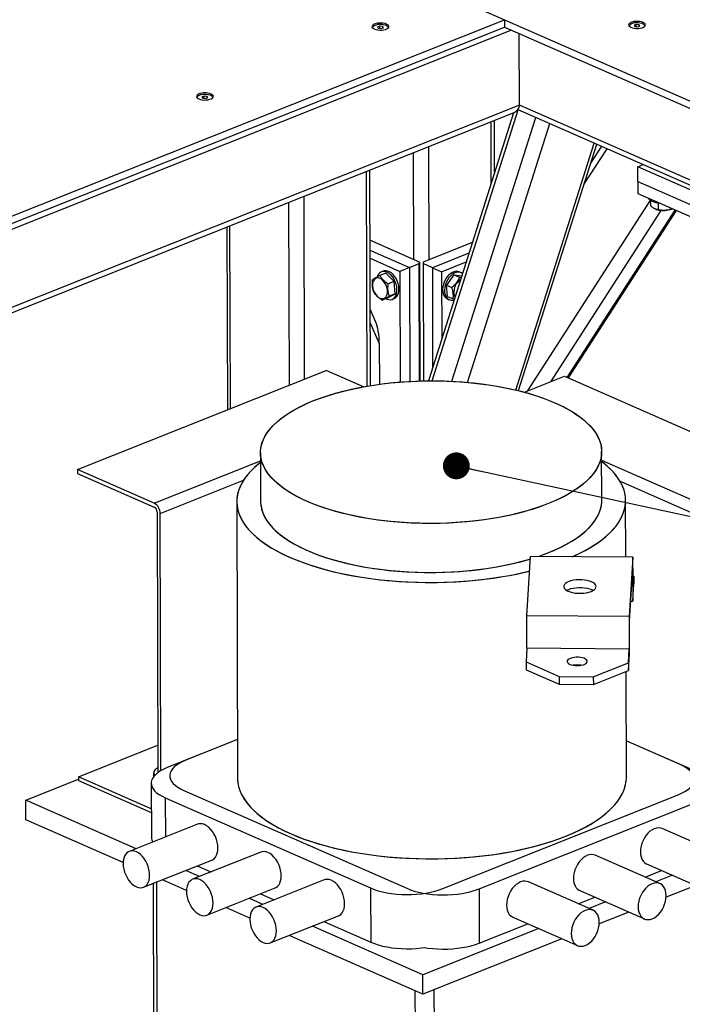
# Model space of a CAD drawing. Header units: millimetres. Extents: x 5 to 589, y 5 to 415.
# Tile 69 of 95: x 432 to 457, y 280 to 317. Entities that reach past the tile are written whole.
import ezdxf

# ---------------------------------------------------------------- set-up
doc = ezdxf.new("R2010")
doc.units = ezdxf.units.MM
doc.layers.add('NOTES', color=6, linetype='Continuous')
doc.layers.add('TRAIT-FORT', color=4, linetype='Continuous', lineweight=25)
doc.dimstyles.new('SLDDIMSTYLE7', dxfattribs={"dimtxt": 0.18, "dimasz": 1, "dimexe": 0, "dimexo": 0.0625, "dimgap": 0, "dimtad": 0, "dimtih": 1, "dimtoh": 1, "dimdec": 0, "dimrnd": 1e-09, "dimzin": 0, "dimdsep": 46, "dimtxsty": 'Standard', "dimblk1": 'DOT', "dimblk2": 'DOT', "dimsah": 1, "dimcen": 0.09, "dimadec": 0, "dimazin": 0, "dimtfac": 1, "dimtdec": 0, "dimtofl": 0, "dimtmove": 0, "dimatfit": 3, "dimldrblk": 'DOT', "dimfxl": 0, "dimfrac": 2, "dimtolj": 1, "dimtzin": 0, "dimarcsym": 0})

# ---------------------------------------------------------------- blocks, each defined once
blk = doc.blocks.new('_Dot')
at = {"color": 0, "linetype": 'ByBlock', "lineweight": -2}
blk.add_line((-0.5, 0), (-1, 0), dxfattribs=at)
at = {"color": 0, "linetype": 'ByBlock', "const_width": 0.5}
blk.add_lwpolyline([(-0.25, 0, 1), (0.25, 0, 1)], format="xyb", close=True, dxfattribs=at)

msp = doc.modelspace()

# ---------------------------------------------------------------- linework, layer by layer
at = {"layer": 'TRAIT-FORT', "color": 4, "linetype": 'Continuous', "lineweight": 25}
for p, q in [((425.2935, 327.4133), (449.8824, 316.6156)), ((419.9393, 304.6803), (449.8824, 316.6156)), ((445.2421, 316.3785), (445.1583, 316.3451)), ((445.3528, 316.365), (445.2421, 316.3785)), ((445.2423, 316.2912), (445.2421, 316.3785)), ((449.8824, 316.6156), (449.8861, 316.617)), ((449.8824, 316.6156), (474.4714, 305.8178)), ((449.8824, 316.6156), (449.8832, 316.3431)), ((454.794, 316.4407), (454.7102, 316.4073)), ((454.7102, 316.4073), (454.7371, 316.3604)), ((454.9047, 316.4272), (454.794, 316.4407)), ((454.7943, 316.3534), (454.794, 316.4407)), ((454.8478, 316.3469), (454.9316, 316.3803)), ((454.9316, 316.3803), (454.9047, 316.4272)), ((454.9049, 316.3696), (454.9047, 316.4272)), ((420.265, 304.5373), (449.8832, 316.3431)), ((450.1454, 316.2279), (420.5272, 304.4221)), ((445.1583, 316.3451), (445.1851, 316.2982)), ((445.1851, 316.2982), (445.2958, 316.2847)), ((445.2958, 316.2847), (445.3796, 316.3181)), ((445.3796, 316.3181), (445.3528, 316.365)), ((445.3529, 316.3075), (445.3528, 316.365)), ((449.8832, 316.3431), (474.4721, 305.5453)), ((450.4462, 313.438), (450.4388, 316.0991)), ((454.7371, 316.3604), (454.8478, 316.3469)), ((438.709, 313.7745), (438.6252, 313.7411)), ((438.6252, 313.7411), (438.6521, 313.6941)), ((438.6521, 313.6941), (438.7628, 313.6806)), ((438.8197, 313.761), (438.709, 313.7745)), ((438.7093, 313.6872), (438.709, 313.7745)), ((438.7628, 313.6806), (438.8466, 313.7141)), ((438.8466, 313.7141), (438.8197, 313.761)), ((438.8199, 313.7034), (438.8197, 313.761)), ((450.4462, 313.438), (417.9067, 300.4677)), ((417.9072, 300.2678), (450.1842, 313.1334)), ((450.2232, 313.1504), (447.0521, 303.1711)), ((447.193, 303.1717), (450.4001, 313.2646)), ((450.3836, 313.2718), (474.5269, 302.6698)), ((474.5193, 302.8667), (450.4462, 313.438)), ((447.9318, 303.1534), (451.0535, 312.9776)), ((448.5116, 303.1133), (451.5735, 312.7493)), ((449.3968, 310.5498), (449.3905, 312.817)), ((449.5209, 310.9405), (449.5156, 312.8669)), ((450.3047, 302.8287), (453.2264, 312.0234)), ((450.4033, 302.8049), (453.3196, 311.9825)), ((446.5139, 307.6844), (446.5028, 311.666)), ((447.0793, 307.6793), (447.0676, 311.8911)), ((452.8409, 310.4761), (453.7038, 311.8138)), ((453.501, 311.9029), (453.0936, 311.2714)), ((444.7683, 302.9717), (444.7461, 310.9658)), ((444.8935, 302.9926), (444.8712, 311.0156)), ((454.8491, 311.1416), (455.0512, 311.2221)), ((462.7589, 307.6682), (454.8491, 311.1416)), ((454.8507, 310.5966), (454.8491, 311.1416)), ((454.8507, 310.5966), (462.7604, 307.1232)), ((454.8507, 310.5966), (454.8519, 310.1424)), ((454.8519, 310.1424), (462.7617, 306.669)), ((441.8773, 303.0095), (441.8584, 309.8147)), ((442.4422, 303.2347), (442.4233, 310.0399)), ((450.7465, 302.7888), (455.3161, 309.8731)), ((455.3161, 309.8911), (455.3166, 309.7025)), ((455.6069, 309.7834), (455.6076, 309.5379)), ((451.6081, 303.1322), (455.7251, 309.515)), ((452.2254, 303.295), (456.247, 309.5298)), ((452.2656, 303.2773), (456.2873, 309.5121)), ((455.5373, 309.5529), (455.5613, 309.5454)), ((456.0484, 309.5468), (456.1008, 309.5635)), ((456.0952, 309.5965), (456.0953, 309.5618)), ((456.0953, 309.5618), (456.1343, 309.5793)), ((439.5534, 308.8959), (439.5723, 302.0907)), ((439.6815, 302.1342), (439.6626, 308.9395)), ((446.7202, 307.5938), (444.8785, 308.4025)), ((448.6885, 308.3207), (446.8616, 307.5925)), ((444.8795, 308.0372), (446.3534, 307.39)), ((444.8803, 307.7328), (445.9905, 307.2453)), ((446.7164, 307.5346), (446.7202, 307.5938)), ((446.7202, 307.5938), (446.7325, 303.1648)), ((446.8616, 307.5925), (446.8578, 307.5334)), ((448.5627, 307.9248), (447.2017, 307.3823)), ((447.5456, 307.2313), (448.4579, 307.595)), ((445.376, 307.2562), (445.3035, 307.2272)), ((446.3534, 307.39), (445.9905, 307.2453)), ((445.9905, 307.2453), (446.0019, 303.125)), ((446.3534, 307.39), (446.7164, 307.5346)), ((446.3534, 307.39), (446.3652, 303.1493)), ((446.7285, 303.1647), (446.7164, 307.5346)), ((447.2017, 307.3823), (446.8578, 307.5334)), ((446.8578, 307.5334), (446.8699, 303.1683)), ((447.2017, 307.3823), (447.2119, 303.674)), ((447.2017, 307.3823), (447.5456, 307.2313)), ((447.5456, 307.2313), (447.5525, 304.7456)), ((448.2729, 307.1971), (448.2041, 307.2273)), ((445.1571, 307.0611), (445.1512, 307.0435)), ((445.4642, 307.177), (445.2466, 307.0902)), ((445.4642, 307.177), (445.7756, 306.8669)), ((445.7756, 306.8669), (445.558, 306.7802)), ((445.8185, 306.4063), (445.7756, 306.8669)), ((448.0065, 307.1183), (447.7231, 306.7362)), ((448.0065, 307.1183), (448.2127, 307.0277)), ((448.0065, 307.1183), (448.2945, 307.0809)), ((448.2127, 307.0277), (448.274, 307.0162)), ((447.7231, 306.7362), (447.9293, 306.6456)), ((447.7684, 306.3114), (447.7231, 306.7362)), ((445.55, 306.2557), (445.3324, 306.1689)), ((445.55, 306.2557), (445.8185, 306.4063)), ((445.8185, 306.4063), (445.6009, 306.3196)), ((445.7108, 306.2054), (445.7833, 306.2344)), ((447.7618, 306.2201), (447.8306, 306.1899)), ((447.7684, 306.3114), (447.9745, 306.2208)), ((448.0186, 306.2125), (447.9745, 306.2208)), ((445.0885, 305.3748), (444.8856, 305.8433)), ((445.2251, 304.5675), (444.8869, 305.3481)), ((445.2251, 304.5675), (445.2293, 303.0424)), ((433.9961, 299.868), (443.2518, 303.5574)), ((444.6381, 302.9486), (443.2518, 303.5574)), ((450.6357, 302.7446), (452.126, 303.3387)), ((452.126, 303.3387), (460.896, 299.4875)), ((440.8035, 300.4981), (440.8085, 298.6732)), ((440.8035, 300.4981), (440.8085, 298.6732)), ((453.5085, 298.7084), (453.5034, 300.5333)), ((453.5085, 298.7084), (453.5034, 300.5333)), ((436.8463, 298.6164), (440.8043, 300.1941)), ((453.5043, 300.2134), (457.8879, 298.2884)), ((433.9961, 299.868), (433.9965, 299.7233)), ((436.8463, 298.6164), (433.9961, 299.868)), ((433.9965, 299.7233), (436.8467, 298.4716)), ((437.0664, 298.2306), (440.1729, 299.4688)), ((454.1878, 299.4302), (457.6573, 297.9067)), ((439.9195, 298.6707), (439.9481, 288.3808)), ((439.9195, 298.6707), (439.9481, 288.3808)), ((454.4033, 296.6029), (454.3974, 298.7109)), ((454.4033, 296.6029), (454.3974, 298.7109)), ((436.9568, 298.2787), (436.9837, 288.585)), ((437.093, 288.6567), (437.0664, 298.2306)), ((450.7187, 294.4239), (450.8611, 296.6348)), ((454.6697, 296.6006), (450.8611, 296.6348)), ((454.6697, 296.6006), (454.5273, 294.3897)), ((454.6731, 295.3893), (454.6697, 296.6006)), ((454.5367, 294.234), (454.662, 296.1794)), ((454.662, 296.1794), (454.6653, 294.9681)), ((454.7059, 295.8983), (454.6716, 295.9133)), ((454.6731, 295.3893), (454.7059, 295.8983)), ((454.7059, 295.8983), (454.7067, 295.6099)), ((454.6653, 294.9681), (454.7067, 295.6099)), ((454.584, 294.9689), (454.6653, 294.9681)), ((454.5273, 294.3897), (450.7187, 294.4239)), ((450.7221, 293.2126), (450.7187, 294.4239)), ((454.5273, 294.3897), (454.5307, 293.1784)), ((454.54, 293.0228), (454.5367, 294.234)), ((450.7221, 293.2126), (450.6893, 292.7036)), ((454.5307, 293.1784), (450.7221, 293.2126)), ((454.4979, 292.6694), (454.5307, 293.1784)), ((454.4987, 292.381), (454.54, 293.0228)), ((450.6893, 292.7036), (451.9246, 292.1611)), ((450.6893, 292.7036), (450.6901, 292.4152)), ((453.1942, 292.1497), (454.4979, 292.6694)), ((454.4979, 292.6694), (454.4987, 292.381)), ((450.6901, 292.4152), (451.9254, 291.8727)), ((453.195, 291.8613), (454.4987, 292.381)), ((454.426, 288.421), (454.4151, 292.3477)), ((454.426, 288.421), (454.4151, 292.3477)), ((451.9246, 292.1611), (451.9254, 291.8727)), ((451.9246, 292.1611), (453.1942, 292.1497)), ((451.9254, 291.8727), (453.195, 291.8613)), ((453.1942, 292.1497), (453.195, 291.8613)), ((439.9441, 289.813), (437.3308, 288.7713)), ((439.9441, 289.8133), (438.0216, 289.047)), ((456.425, 288.8817), (454.4223, 289.7612)), ((457.0796, 288.594), (454.4223, 289.7609)), ((434.0278, 288.4309), (436.9808, 289.608)), ((436.8244, 288.578), (436.8247, 288.4645)), ((432.0621, 287.5535), (434.0281, 288.3372)), ((434.0278, 288.4309), (434.0282, 288.2862)), ((436.7388, 287.2405), (434.0278, 288.4309)), ((434.0282, 288.2862), (436.7392, 287.0957)), ((436.7361, 288.1907), (436.7417, 286.1719)), ((436.8277, 288.4383), (436.8247, 288.4645)), ((437.9491, 287.9204), (446.2474, 284.2763)), ((436.1705, 285.7494), (432.0621, 287.5535)), ((432.0641, 286.8269), (432.0621, 287.5535)), ((437.2583, 287.6448), (444.9015, 284.2884)), ((437.2583, 287.6448), (437.2623, 286.1846)), ((447.5946, 284.2642), (456.3525, 287.7551)), ((448.9405, 284.2521), (457.007, 287.4674)), ((435.6891, 285.235), (432.0641, 286.8269)), ((438.4572, 286.6609), (435.9166, 285.6482)), ((458.1629, 285.4439), (455.7555, 286.501)), ((440.8166, 285.6248), (438.276, 284.6121)), ((436.4488, 284.313), (438.9894, 285.3257)), ((455.6728, 284.4513), (453.2655, 285.5085)), ((438.5298, 284.7133), (438.0176, 284.9383)), ((438.4434, 285.108), (438.9557, 284.8831)), ((455.1198, 284.6942), (455.7358, 284.9398)), ((455.1776, 285.1849), (457.5849, 284.1278)), ((436.9891, 266.399), (436.9389, 284.5083)), ((438.0485, 284.1989), (437.1512, 284.593)), ((443.176, 284.5888), (440.6353, 283.5761)), ((453.1828, 283.4588), (450.7755, 284.5159)), ((456.1394, 284.7626), (455.5233, 284.517)), ((436.8024, 284.4539), (436.8547, 265.6044)), ((438.8082, 283.2769), (441.3488, 284.2896)), ((444.9015, 284.2884), (444.9071, 282.2697)), ((448.9405, 284.2521), (448.9461, 282.2334)), ((452.6876, 284.1924), (455.0949, 283.1353)), ((457.0077, 284.3812), (455.9036, 283.9411)), ((440.8892, 283.6773), (440.3769, 283.9022)), ((440.8028, 284.072), (441.3151, 283.847)), ((452.6297, 283.7017), (453.2458, 283.9472)), ((453.6493, 283.77), (453.0333, 283.5245)), ((440.4078, 283.1629), (439.5106, 283.5569)), ((454.5177, 283.3887), (453.4135, 282.9486)), ((441.1675, 282.2408), (443.7082, 283.2535)), ((443.1622, 283.0359), (444.9071, 282.2697)), ((450.1976, 283.1999), (452.6049, 282.1427)), ((446.8498, 281.0598), (442.7363, 282.8661)), ((451.1593, 282.7775), (446.8498, 281.0598)), ((448.9461, 282.2334), (450.7558, 282.9547)), ((446.8519, 280.3331), (441.8699, 282.5208)), ((452.0277, 282.3962), (446.8519, 280.3331)), ((446.8519, 280.3331), (446.8498, 281.0598)), ((446.6325, 257.0735), (446.5676, 280.4579)), ((447.3394, 257.0671), (447.2743, 280.5015))]:
    msp.add_line(p, q, dxfattribs=at)
at = {"layer": 'TRAIT-FORT', "color": 4, "linetype": 'Continuous', "lineweight": 25, "flags": 128}
for points in [[(445.4975, 316.4523), (445.439, 316.4724), (445.3706, 316.4861), (445.2963, 316.4925), (445.2205, 316.4912), (445.1474, 316.4824), (445.0814, 316.4666), (445.0262, 316.4446), (444.9852, 316.4178), (444.9607, 316.3877), (444.954, 316.356), (444.9657, 316.3247), (444.995, 316.2954), (445.0402, 316.27), (445.0987, 316.2499), (445.1671, 316.2362), (445.2414, 316.2298), (445.3173, 316.2311), (445.3904, 316.2399), (445.4564, 316.2557), (445.5115, 316.2777), (445.5525, 316.3045), (445.5771, 316.3346), (445.5837, 316.3663), (445.572, 316.3976), (445.5427, 316.4269), (445.4975, 316.4523)], [(445.0183, 316.2765), (444.9956, 316.3011), (444.9865, 316.3304), (444.995, 316.3599), (445.0208, 316.3875), (445.0622, 316.4116), (445.1165, 316.4308), (445.1805, 316.4436), (445.2499, 316.4495), (445.3206, 316.4479), (445.3881, 316.439), (445.448, 316.4234), (445.4968, 316.402), (445.5311, 316.3762), (445.5491, 316.3476), (445.5494, 316.318), (445.5321, 316.2892), (445.5199, 316.2779)], [(455.0495, 316.5144), (454.991, 316.5346), (454.9226, 316.5482), (454.8483, 316.5546), (454.7724, 316.5534), (454.6993, 316.5446), (454.6333, 316.5287), (454.5782, 316.5068), (454.5372, 316.4799), (454.5126, 316.4498), (454.506, 316.4182), (454.5177, 316.3868), (454.547, 316.3576), (454.5922, 316.3322), (454.6507, 316.312), (454.7191, 316.2984), (454.7934, 316.292), (454.8693, 316.2932), (454.9423, 316.302), (455.0084, 316.3179), (455.0635, 316.3398), (455.1045, 316.3667), (455.129, 316.3968), (455.1357, 316.4284), (455.124, 316.4598), (455.0947, 316.489), (455.0495, 316.5144)], [(454.5703, 316.3387), (454.5476, 316.3633), (454.5384, 316.3926), (454.547, 316.422), (454.5728, 316.4497), (454.6141, 316.4738), (454.6685, 316.4929), (454.7324, 316.5058), (454.8019, 316.5116), (454.8726, 316.5101), (454.9401, 316.5012), (455, 316.4856), (455.0487, 316.4642), (455.0831, 316.4384), (455.101, 316.4098), (455.1013, 316.3801), (455.084, 316.3514), (455.0718, 316.3401)], [(438.9645, 313.8482), (438.906, 313.8683), (438.8376, 313.882), (438.7633, 313.8884), (438.6874, 313.8872), (438.6143, 313.8784), (438.5483, 313.8625), (438.4932, 313.8405), (438.4522, 313.8137), (438.4276, 313.7836), (438.421, 313.7519), (438.4327, 313.7206), (438.462, 313.6914), (438.5072, 313.6659), (438.5657, 313.6458), (438.6341, 313.6322), (438.7084, 313.6258), (438.7842, 313.627), (438.8573, 313.6358), (438.9233, 313.6516), (438.9785, 313.6736), (439.0195, 313.7004), (439.044, 313.7306), (439.0507, 313.7622), (439.039, 313.7936), (439.0097, 313.8228), (438.9645, 313.8482)], [(438.4853, 313.6725), (438.4626, 313.697), (438.4534, 313.7264), (438.462, 313.7558), (438.4878, 313.7834), (438.5291, 313.8076), (438.5835, 313.8267), (438.6474, 313.8396), (438.7169, 313.8454), (438.7876, 313.8438), (438.855, 313.835), (438.915, 313.8193), (438.9637, 313.798), (438.9981, 313.7721), (439.016, 313.7435), (439.0163, 313.7139), (438.999, 313.6852), (438.9868, 313.6738)], [(455.693, 309.7731), (455.6256, 309.7806), (455.5355, 309.7972), (455.4541, 309.8202), (455.3839, 309.849), (455.3271, 309.8826), (455.2857, 309.92), (455.261, 309.9598), (455.2596, 309.9634)], [(445.4831, 306.229), (445.5126, 306.215), (445.58, 306.1943), (445.6451, 306.1905), (445.7058, 306.2035), (445.7601, 306.233), (445.8063, 306.2781), (445.8428, 306.3372), (445.8685, 306.4086), (445.8827, 306.4898), (445.8847, 306.5783), (445.8747, 306.6712), (445.8528, 306.7656), (445.8198, 306.8584), (445.7767, 306.9466), (445.725, 307.0275), (445.6663, 307.0983), (445.6025, 307.1569), (445.5356, 307.2013), (445.4677, 307.2301), (445.4012, 307.2424), (445.3381, 307.2378), (445.2803, 307.2164), (445.2299, 307.1789), (445.1884, 307.1266), (445.1571, 307.0611), (445.1571, 307.0611)], [(445.7833, 306.2344), (445.8327, 306.262), (445.8788, 306.307), (445.9154, 306.3662), (445.9411, 306.4375), (445.9553, 306.5187), (445.9573, 306.6072), (445.9472, 306.7001), (445.9254, 306.7945), (445.8924, 306.8873), (445.8493, 306.9756), (445.7976, 307.0564), (445.7389, 307.1272), (445.675, 307.1858), (445.6081, 307.2302), (445.5403, 307.259), (445.4738, 307.2713), (445.4106, 307.2667), (445.376, 307.2562)], [(448.2041, 307.2273), (448.151, 307.2436), (448.0837, 307.2473), (448.0131, 307.2343), (447.9415, 307.2048), (447.8713, 307.1598), (447.8046, 307.1008), (447.7437, 307.0297), (447.6905, 306.9488), (447.6467, 306.8606), (447.6137, 306.768)], [(448.3222, 307.168), (448.2818, 307.1929), (448.2198, 307.2134), (448.1525, 307.2171), (448.0819, 307.2041), (448.0103, 307.1746), (447.9401, 307.1296), (447.8734, 307.0706), (447.8125, 306.9995), (447.7593, 306.9186), (447.7155, 306.8304), (447.6824, 306.7378)], [(444.9776, 306.6908), (444.991, 306.6103), (445.0158, 306.5301), (445.051, 306.4536), (445.095, 306.3841), (445.1459, 306.3247), (445.2015, 306.278), (445.2594, 306.2461), (445.3169, 306.2302), (445.3717, 306.2312), (445.4213, 306.249), (445.4636, 306.2827), (445.4966, 306.331), (445.519, 306.3917), (445.5298, 306.4622), (445.5285, 306.5393), (445.5151, 306.6198), (445.4903, 306.7), (445.4551, 306.7766), (445.4111, 306.846), (445.3602, 306.9054), (445.3046, 306.9521), (445.2467, 306.9841), (445.1891, 306.9999), (445.1344, 306.9989), (445.0847, 306.9811), (445.0425, 306.9474), (445.0095, 306.8991), (444.9871, 306.8384), (444.9763, 306.7679), (444.9776, 306.6908)], [(447.6137, 306.768), (447.5925, 306.674), (447.5839, 306.5816), (447.5882, 306.4938), (447.6051, 306.4134), (447.6341, 306.3429), (447.6744, 306.2847), (447.7246, 306.2405), (447.7618, 306.2201)], [(447.6824, 306.7378), (447.6613, 306.6438), (447.6527, 306.5514), (447.6569, 306.4636), (447.6739, 306.3832), (447.7029, 306.3127), (447.7432, 306.2544), (447.7934, 306.2103), (447.8519, 306.1817), (447.9168, 306.1696), (447.9861, 306.1743), (448.008, 306.1791)], [(442.2953, 302.2149), (442.5179, 302.3203), (442.7534, 302.4206), (443.0012, 302.5156), (443.2605, 302.6051), (443.5307, 302.6887), (443.811, 302.7663), (444.1006, 302.8376), (444.3987, 302.9024), (444.7045, 302.9606), (445.0171, 303.0119), (445.3356, 303.0563), (445.6593, 303.0936), (445.9871, 303.1238), (446.3181, 303.1466), (446.6515, 303.1622), (446.9863, 303.1703), (447.3215, 303.1711), (447.6563, 303.1644), (447.9896, 303.1504), (448.3207, 303.129), (448.6485, 303.1004), (448.9721, 303.0645), (449.2906, 303.0216), (449.6032, 302.9716), (449.909, 302.9148), (450.2071, 302.8514), (450.4967, 302.7814), (450.7769, 302.7051), (451.0471, 302.6227), (451.3064, 302.5344), (451.5541, 302.4405), (451.7896, 302.3412), (452.0121, 302.2369), (452.2211, 302.1277), (452.416, 302.0141), (452.5962, 301.8962), (452.7612, 301.7746), (452.9106, 301.6494), (453.044, 301.5211), (453.1609, 301.3899), (453.2611, 301.2563), (453.3443, 301.1207), (453.4102, 300.9834), (453.4587, 300.8447), (453.4896, 300.7052), (453.5029, 300.5651), (453.4984, 300.4249), (453.4763, 300.2849), (453.4365, 300.1456), (453.3793, 300.0073), (453.3046, 299.8705), (453.2129, 299.7354), (453.1042, 299.6025), (452.979, 299.4721), (452.8375, 299.3447), (452.6802, 299.2205), (452.5074, 299.1), (452.3198, 298.9833), (452.1178, 298.871), (451.9019, 298.7632), (451.6728, 298.6603), (451.431, 298.5626), (451.1774, 298.4704), (450.9126, 298.3838), (450.6372, 298.3032), (450.3522, 298.2287), (450.0582, 298.1606), (449.7562, 298.0991), (449.4469, 298.0443), (449.1312, 297.9964), (448.81, 297.9555), (448.4841, 297.9218), (448.1546, 297.8953), (447.8223, 297.8761), (447.4881, 297.8642), (447.153, 297.8598), (446.8178, 297.8627), (446.4837, 297.8731), (446.1513, 297.8908), (445.8218, 297.9158), (445.496, 297.9481), (445.1748, 297.9875), (444.8591, 298.0339), (444.5498, 298.0873), (444.2478, 298.1475), (443.9539, 298.2142), (443.6689, 298.2874), (443.3936, 298.3668), (443.1287, 298.4522), (442.8751, 298.5433), (442.6335, 298.6399), (442.4044, 298.7418), (442.1885, 298.8485), (441.9865, 298.96), (441.7989, 299.0758), (441.6262, 299.1956), (441.469, 299.319), (441.3275, 299.4458), (441.2023, 299.5756), (441.0937, 299.708), (441.002, 299.8427), (440.9274, 299.9792), (440.8702, 300.1172), (440.8305, 300.2564), (440.8084, 300.3962), (440.804, 300.5364), (440.8173, 300.6766), (440.8483, 300.8162), (440.8968, 300.9551), (440.9628, 301.0927), (441.046, 301.2287), (441.1462, 301.3628), (441.2632, 301.4944), (441.3966, 301.6234), (441.5461, 301.7492), (441.7111, 301.8716), (441.8914, 301.9903), (442.0863, 302.1048), (442.2953, 302.2149)], [(443.0643, 298.4744), (442.8136, 298.5669), (442.575, 298.6649), (442.3491, 298.768), (442.1367, 298.876), (441.9382, 298.9885), (441.7543, 299.1053), (441.5854, 299.2261), (441.4321, 299.3504), (441.2947, 299.478), (441.1736, 299.6085), (441.0692, 299.7415), (440.9817, 299.8766), (440.9115, 300.0136), (440.8586, 300.1519), (440.8233, 300.2913), (440.8056, 300.4313), (440.8057, 300.5715), (440.8234, 300.7115), (440.8587, 300.8511), (440.9117, 300.9896), (440.982, 301.1269), (441.0695, 301.2624), (441.1739, 301.3959), (441.295, 301.5269), (441.4325, 301.6551), (441.5859, 301.7802), (441.7548, 301.9017), (441.9388, 302.0193), (442.1373, 302.1328), (442.3497, 302.2417), (442.5756, 302.3458), (442.8142, 302.4449), (443.065, 302.5385), (443.3271, 302.6265), (443.5999, 302.7087), (443.8825, 302.7847), (444.1743, 302.8544), (444.4744, 302.9176), (444.782, 302.974), (445.0962, 303.0237), (445.4161, 303.0663), (445.7409, 303.1019), (446.0696, 303.1302), (446.4013, 303.1512), (446.7351, 303.1649), (447.0701, 303.1712), (447.4053, 303.1701), (447.7398, 303.1616), (448.0727, 303.1458), (448.403, 303.1226), (448.7298, 303.0921), (449.0522, 303.0545), (449.3694, 303.0097), (449.6803, 302.9581), (449.9843, 302.8996), (450.2803, 302.8345), (450.5676, 302.7629), (450.8454, 302.685), (451.1129, 302.6011), (451.3694, 302.5114), (451.6141, 302.4162), (451.8464, 302.3156), (452.0656, 302.21), (452.2712, 302.0997), (452.4624, 301.985), (452.6389, 301.8662), (452.8001, 301.7436), (452.9455, 301.6176), (453.0748, 301.4885), (453.1876, 301.3567), (453.2835, 301.2226), (453.3624, 301.0865), (453.424, 300.9488), (453.4681, 300.8099), (453.4946, 300.6702), (453.5034, 300.5301), (453.4945, 300.3899), (453.468, 300.25), (453.4238, 300.1109), (453.3622, 299.973), (453.2833, 299.8365), (453.1873, 299.7019), (453.0744, 299.5697), (452.9451, 299.44), (452.7996, 299.3133), (452.6384, 299.19), (452.4619, 299.0704), (452.2706, 298.9548), (452.0651, 298.8436), (451.8458, 298.737), (451.6135, 298.6354), (451.3687, 298.539), (451.1122, 298.4482), (450.8447, 298.3631), (450.5668, 298.284), (450.2795, 298.2111), (449.9834, 298.1446), (449.6795, 298.0848), (449.3685, 298.0317), (449.0514, 297.9855), (448.7289, 297.9464), (448.4021, 297.9145), (448.0717, 297.8898), (447.7389, 297.8724), (447.4044, 297.8624), (447.0691, 297.8598), (446.7342, 297.8646), (446.4004, 297.8768), (446.0687, 297.8963), (445.74, 297.9232), (445.4152, 297.9572), (445.0953, 297.9984), (444.7812, 298.0467), (444.4736, 298.1017), (444.1735, 298.1636), (443.8818, 298.2319), (443.5991, 298.3067), (443.3263, 298.3876), (443.0643, 298.4744)], [(440.8045, 300.1269), (440.7693, 300.0995), (440.6088, 299.9652), (440.4644, 299.8279), (440.3363, 299.6877), (440.2249, 299.5451), (440.1305, 299.4004), (440.0533, 299.254), (439.9935, 299.1061), (439.9512, 298.9573), (439.9266, 298.8078), (439.9196, 298.6581), (439.9304, 298.5084), (439.9589, 298.3591), (440.0049, 298.2107), (440.0685, 298.0635), (440.1494, 297.9177), (440.2475, 297.7739), (440.3625, 297.6323), (440.4941, 297.4933), (440.6421, 297.3573), (440.806, 297.2245), (440.9854, 297.0953), (441.1799, 296.97), (441.3891, 296.8489), (441.6124, 296.7323), (441.8492, 296.6205), (442.0991, 296.5138), (442.3613, 296.4124), (442.6353, 296.3165), (442.9203, 296.2265), (443.2157, 296.1425), (443.5208, 296.0648), (443.8347, 295.9935), (444.1568, 295.9287), (444.4863, 295.8708), (444.8222, 295.8197), (445.1639, 295.7757), (445.5105, 295.7388), (445.8611, 295.7091), (446.2149, 295.6867), (446.571, 295.6717), (446.9285, 295.664), (447.2866, 295.6638), (447.6444, 295.671), (448.001, 295.6855), (448.3555, 295.7075), (448.7071, 295.7367), (449.0549, 295.7731), (449.3981, 295.8167), (449.7358, 295.8673), (450.0672, 295.9249), (450.3914, 295.9892), (450.7078, 296.0601), (450.8259, 296.0888)], [(440.8045, 300.1269), (440.7277, 300.0663), (440.5712, 299.9312), (440.4308, 299.7931), (440.3069, 299.6523), (440.1997, 299.5091), (440.1096, 299.3639), (440.0367, 299.2171), (439.9813, 299.069), (439.9434, 298.92), (439.9232, 298.7704), (439.9207, 298.6206), (439.9359, 298.471), (439.9687, 298.3219), (440.0192, 298.1738), (440.0871, 298.0269), (440.1724, 297.8816), (440.2747, 297.7383), (440.3939, 297.5973), (440.5296, 297.459), (440.6816, 297.3238), (440.8494, 297.1918), (441.0326, 297.0636), (441.2309, 296.9393), (441.4436, 296.8193), (441.6703, 296.7039), (441.9105, 296.5933), (442.1635, 296.4879), (442.4287, 296.3879), (442.7055, 296.2935), (442.9932, 296.2049), (443.2911, 296.1225), (443.5984, 296.0463), (443.9145, 295.9766), (444.2385, 295.9136), (444.5697, 295.8574), (444.9072, 295.808), (445.2501, 295.7658), (445.5978, 295.7307), (445.9493, 295.7028), (446.3037, 295.6823), (446.6603, 295.6691), (447.018, 295.6633), (447.3761, 295.6649), (447.7337, 295.6739), (448.0899, 295.6903), (448.4437, 295.7141), (448.7945, 295.7451), (449.1412, 295.7834), (449.4831, 295.8287), (449.8193, 295.8811), (450.1489, 295.9403), (450.4713, 296.0063), (450.7855, 296.0788), (450.8259, 296.0888)], [(452.4143, 296.6208), (452.6386, 296.7251), (452.8658, 296.8414), (453.079, 296.9622), (453.2778, 297.0872), (453.4616, 297.2162), (453.6299, 297.3488), (453.7824, 297.4847), (453.9187, 297.6235), (454.0385, 297.7649), (454.1414, 297.9086), (454.2272, 298.0542), (454.2957, 298.2014), (454.3468, 298.3497), (454.3803, 298.4989), (454.3961, 298.6486), (454.3942, 298.7984), (454.3746, 298.9479), (454.3373, 299.0968), (454.2824, 299.2447), (454.2102, 299.3912), (454.1206, 299.536), (454.0141, 299.6788), (453.8907, 299.8191), (453.7509, 299.9567), (453.5949, 300.0911), (453.5044, 300.1621)], [(452.6967, 296.7537), (452.9204, 296.8712), (453.1301, 296.9931), (453.3252, 297.1191), (453.5051, 297.249), (453.6695, 297.3825), (453.818, 297.5191), (453.9502, 297.6586), (454.0658, 297.8006), (454.1645, 297.9448), (454.246, 298.0909), (454.3102, 298.2384), (454.3568, 298.387), (454.3859, 298.5363), (454.3973, 298.6861), (454.3909, 298.8358), (454.3669, 298.9852), (454.3252, 299.1339), (454.266, 299.2814), (454.1894, 299.4276), (454.0956, 299.5719), (453.9848, 299.7141), (453.8573, 299.8538), (453.7134, 299.9906), (453.5535, 300.1242), (453.5044, 300.1621)], [(440.8085, 298.6732), (440.8173, 298.5363), (440.8438, 298.3966), (440.8879, 298.2577), (440.9495, 298.12), (441.0284, 297.9839), (441.1244, 297.8498), (441.2371, 297.718), (441.3664, 297.5889), (441.5119, 297.4629), (441.673, 297.3403), (441.8495, 297.2215), (442.0408, 297.1068), (442.2463, 296.9965), (442.4655, 296.8909), (442.6978, 296.7903), (442.9425, 296.6951), (443.199, 296.6054), (443.4665, 296.5215), (443.7443, 296.4436), (444.0316, 296.372), (444.3276, 296.3069), (444.6316, 296.2484), (444.9425, 296.1968), (445.2597, 296.152), (445.5821, 296.1144), (445.9089, 296.0839), (446.2393, 296.0607), (446.5721, 296.0449), (446.9066, 296.0364), (447.2418, 296.0353), (447.5768, 296.0416), (447.9106, 296.0553), (448.2424, 296.0763), (448.571, 296.1046), (448.8958, 296.1402), (449.2157, 296.1828), (449.5299, 296.2325), (449.8375, 296.2889), (450.1376, 296.3521), (450.4294, 296.4218), (450.7121, 296.4978), (450.855, 296.5397)], [(440.8085, 298.6732), (440.8091, 298.6414), (440.8223, 298.5013), (440.8532, 298.3618), (440.9017, 298.2231), (440.9676, 298.0858), (441.0508, 297.9502), (441.151, 297.8166), (441.2679, 297.6854), (441.4013, 297.5571), (441.5507, 297.4319), (441.7157, 297.3103), (441.8959, 297.1924), (442.0908, 297.0788), (442.2998, 296.9696), (442.5224, 296.8653), (442.7578, 296.766), (443.0056, 296.6721), (443.2649, 296.5838), (443.535, 296.5014), (443.8153, 296.4251), (444.1048, 296.3551), (444.4029, 296.2917), (444.7087, 296.2349), (445.0213, 296.1849), (445.3398, 296.142), (445.6634, 296.1061), (445.9912, 296.0775), (446.3223, 296.0561), (446.6556, 296.0421), (446.9904, 296.0354), (447.3256, 296.0362), (447.6604, 296.0443), (447.9938, 296.0599), (448.3248, 296.0827), (448.6526, 296.1129), (448.9763, 296.1502), (449.2948, 296.1946), (449.6074, 296.2459), (449.9132, 296.3041), (450.2113, 296.3689), (450.5009, 296.4402), (450.7812, 296.5178), (450.855, 296.5397)], [(451.1438, 296.6322), (451.247, 296.668), (451.4977, 296.7616), (451.7363, 296.8607), (451.9622, 296.9648), (452.1746, 297.0737), (452.3731, 297.1872), (452.5571, 297.3048), (452.726, 297.4263), (452.8794, 297.5514), (453.0169, 297.6796), (453.138, 297.8106), (453.2425, 297.9441), (453.33, 298.0796), (453.4003, 298.2169), (453.4532, 298.3554), (453.4885, 298.495), (453.5062, 298.635), (453.5085, 298.7084)], [(452.0166, 296.9916), (452.2256, 297.1017), (452.4205, 297.2162), (452.6008, 297.3348), (452.7658, 297.4573), (452.9153, 297.5831), (453.0487, 297.7121), (453.1657, 297.8437), (453.2659, 297.9778), (453.3492, 298.1138), (453.4151, 298.2514), (453.4637, 298.3903), (453.4946, 298.5299), (453.5079, 298.6701), (453.5085, 298.7084)], [(452.4143, 296.6208), (452.4594, 296.641), (452.6967, 296.7537)], [(452.2793, 295.6944), (452.2096, 295.6613), (452.1545, 295.6237), (452.1159, 295.5827), (452.0949, 295.5396), (452.0921, 295.4956), (452.1075, 295.4521), (452.1408, 295.4105), (452.1909, 295.372), (452.2563, 295.3377), (452.335, 295.3087), (452.4246, 295.2859), (452.5224, 295.2699), (452.6255, 295.2614), (452.7306, 295.2604), (452.8346, 295.2671), (452.9343, 295.2813), (453.0268, 295.3025), (453.1091, 295.33), (453.1789, 295.3631), (453.2339, 295.4007), (453.2725, 295.4417), (453.2935, 295.4848), (453.2964, 295.5288), (453.2809, 295.5723), (453.2476, 295.6139), (453.1975, 295.6525), (453.1321, 295.6868), (453.0534, 295.7157), (452.9638, 295.7385), (452.866, 295.7545), (452.763, 295.763), (452.6578, 295.764), (452.5538, 295.7573), (452.4541, 295.7431), (452.3616, 295.722), (452.2793, 295.6944)], [(452.1996, 295.3666), (452.2104, 295.3729), (452.2801, 295.406), (452.3624, 295.4336), (452.4549, 295.4547), (452.5546, 295.4689), (452.6586, 295.4756), (452.7638, 295.4746), (452.8668, 295.4661), (452.9646, 295.4502), (453.0542, 295.4273), (453.1329, 295.3984), (453.1896, 295.3694)], [(452.3381, 292.837), (452.2856, 292.811), (452.2476, 292.781), (452.2259, 292.7483), (452.2215, 292.7144), (452.2347, 292.6809), (452.2647, 292.6495), (452.3102, 292.6215), (452.3691, 292.5984), (452.4386, 292.581), (452.5154, 292.5704), (452.596, 292.5669), (452.6767, 292.5708), (452.7535, 292.5818), (452.823, 292.5994), (452.8818, 292.6229), (452.9273, 292.6511), (452.9573, 292.6826), (452.9704, 292.7161), (452.966, 292.75), (452.9443, 292.7826), (452.9063, 292.8125), (452.8538, 292.8382), (452.7893, 292.8586), (452.7157, 292.8727), (452.6365, 292.8798), (452.5554, 292.8796), (452.4762, 292.8721), (452.4026, 292.8577), (452.3381, 292.837)], [(438.0216, 289.047), (437.8924, 288.9902), (437.777, 288.9284), (437.6766, 288.8622), (437.5922, 288.7922), (437.5245, 288.7192), (437.4742, 288.6438), (437.4418, 288.5667), (437.4276, 288.4887), (437.4317, 288.4105), (437.4542, 288.3329), (437.4947, 288.2567), (437.5529, 288.1825), (437.6283, 288.1111), (437.72, 288.0432), (437.8273, 287.9794), (437.9491, 287.9204)], [(456.3525, 287.7551), (456.4817, 287.8119), (456.5971, 287.8737), (456.6975, 287.9399), (456.7819, 288.0099), (456.8496, 288.0829), (456.8999, 288.1583), (456.9323, 288.2354), (456.9465, 288.3134), (456.9424, 288.3916), (456.9199, 288.4691), (456.8794, 288.5454), (456.8212, 288.6196), (456.7459, 288.6909), (456.6541, 288.7589), (456.5468, 288.8226), (456.425, 288.8817)], [(437.3308, 288.7713), (437.2016, 288.7146), (437.0862, 288.6528), (436.9859, 288.5866), (436.9014, 288.5166), (436.8337, 288.4436), (436.7834, 288.3682), (436.751, 288.2911), (436.7368, 288.2131), (436.7409, 288.1349), (436.7634, 288.0573), (436.8039, 287.9811), (436.8621, 287.9069), (436.9375, 287.8355), (437.0292, 287.7676), (437.1365, 287.7038), (437.2583, 287.6448)], [(439.9481, 288.3808), (439.9482, 288.3682), (439.959, 288.2185), (439.9874, 288.0693), (440.0335, 287.9208), (440.0971, 287.7736), (440.178, 287.6279), (440.2761, 287.484), (440.3911, 287.3424), (440.5227, 287.2035), (440.6706, 287.0674), (440.8345, 286.9346), (441.0139, 286.8054), (441.2085, 286.6801), (441.4176, 286.559), (441.6409, 286.4424), (441.8778, 286.3306), (442.1276, 286.2239), (442.3898, 286.1225), (442.6638, 286.0266), (442.9489, 285.9366), (443.2443, 285.8526), (443.5493, 285.7749), (443.8633, 285.7036), (444.1854, 285.6388), (444.5148, 285.5809), (444.8508, 285.5298), (445.1925, 285.4858), (445.5391, 285.4489), (445.8897, 285.4192), (446.2435, 285.3968), (446.5995, 285.3818), (446.9571, 285.3742), (447.3152, 285.3739), (447.673, 285.3811), (448.0295, 285.3957), (448.3841, 285.4176), (448.7357, 285.4468), (449.0835, 285.4832), (449.4267, 285.5268), (449.7643, 285.5775), (450.0957, 285.635), (450.42, 285.6993), (450.7363, 285.7702), (451.044, 285.8475), (451.3422, 285.9311), (451.6303, 286.0208), (451.9075, 286.1162), (452.1731, 286.2173), (452.4266, 286.3237), (452.6672, 286.4352), (452.8944, 286.5515), (453.1076, 286.6723), (453.3063, 286.7974), (453.4901, 286.9263), (453.6585, 287.0589), (453.811, 287.1948), (453.9473, 287.3336), (454.067, 287.475), (454.1699, 287.6187), (454.2558, 287.7643), (454.3243, 287.9115), (454.3754, 288.0599), (454.4088, 288.2091), (454.4246, 288.3587), (454.426, 288.421)], [(439.9481, 288.3808), (439.9492, 288.3307), (439.9644, 288.1811), (439.9973, 288.0321), (440.0477, 287.8839), (440.1157, 287.737), (440.2009, 287.5917), (440.3032, 287.4484), (440.4224, 287.3074), (440.5582, 287.1692), (440.7101, 287.0339), (440.8779, 286.9019), (441.0612, 286.7737), (441.2594, 286.6494), (441.4722, 286.5294), (441.6989, 286.414), (441.939, 286.3034), (442.192, 286.198), (442.4573, 286.098), (442.7341, 286.0036), (443.0218, 285.9151), (443.3196, 285.8326), (443.627, 285.7565), (443.9431, 285.6868), (444.2671, 285.6237), (444.5982, 285.5675), (444.9357, 285.5182), (445.2787, 285.4759), (445.6264, 285.4408), (445.9779, 285.4129), (446.3323, 285.3924), (446.6888, 285.3792), (447.0466, 285.3734), (447.4047, 285.375), (447.7622, 285.384), (448.1184, 285.4005), (448.4723, 285.4242), (448.823, 285.4552), (449.1697, 285.4935), (449.5116, 285.5388), (449.8478, 285.5912), (450.1775, 285.6504), (450.4999, 285.7164), (450.8141, 285.7889), (451.1195, 285.8679), (451.4152, 285.953), (451.7006, 286.0441), (451.975, 286.141), (452.2376, 286.2434), (452.4879, 286.3511), (452.7252, 286.4638)], [(452.7252, 286.4638), (452.949, 286.5813), (453.1587, 286.7032), (453.3537, 286.8292), (453.5337, 286.9591), (453.6981, 287.0926), (453.8466, 287.2292), (453.9788, 287.3687), (454.0943, 287.5107), (454.193, 287.655), (454.2745, 287.801), (454.3387, 287.9485), (454.3854, 288.0971), (454.4145, 288.2464), (454.4258, 288.3962), (454.426, 288.421)], [(438.9894, 285.3257), (439.0153, 285.3376), (439.0741, 285.3782), (439.1243, 285.434), (439.1646, 285.5035), (439.194, 285.5851), (439.2118, 285.6768), (439.2176, 285.7762), (439.2113, 285.881), (439.1929, 285.9886), (439.1629, 286.0962), (439.1222, 286.2014), (439.0716, 286.3014), (439.0124, 286.3938), (438.9461, 286.4764), (438.8743, 286.5471), (438.7989, 286.6041), (438.7215, 286.6461), (438.6442, 286.672), (438.5688, 286.6812), (438.4973, 286.6735), (438.4572, 286.6609)], [(455.7555, 286.501), (455.7018, 286.519), (455.6261, 286.5281), (455.5464, 286.5202), (455.4648, 286.4957), (455.3832, 286.4552), (455.3036, 286.3995), (455.2281, 286.3302), (455.1585, 286.2488), (455.0964, 286.1575), (455.0435, 286.0584), (455.0009, 285.954), (454.9699, 285.8469), (454.951, 285.7397), (454.9449, 285.635)], [(436.677, 284.7635), (436.6706, 284.8683), (436.6523, 284.9759), (436.6223, 285.0836), (436.5815, 285.1887), (436.5309, 285.2887), (436.4718, 285.3811), (436.4055, 285.4637), (436.3337, 285.5344), (436.2582, 285.5914), (436.1809, 285.6334), (436.1036, 285.6593), (436.0282, 285.6685), (435.9567, 285.6608), (435.8907, 285.6363), (435.8319, 285.5957), (435.7817, 285.5399), (435.7414, 285.4704), (435.712, 285.3888), (435.6942, 285.2971), (435.6884, 285.1977), (435.6947, 285.0929), (435.7131, 284.9853), (435.7431, 284.8776), (435.7838, 284.7725), (435.8344, 284.6725), (435.8936, 284.5801), (435.9599, 284.4975), (436.0317, 284.4268), (436.1072, 284.3698), (436.1845, 284.3278), (436.2618, 284.3019), (436.3372, 284.2927), (436.4087, 284.3004), (436.4747, 284.3249), (436.5335, 284.3655), (436.5837, 284.4213), (436.624, 284.4908), (436.6534, 284.5724), (436.6712, 284.6641), (436.677, 284.7635)], [(441.3488, 284.2896), (441.3747, 284.3015), (441.4335, 284.3421), (441.4837, 284.3979), (441.524, 284.4674), (441.5534, 284.549), (441.5712, 284.6407), (441.577, 284.7401), (441.5706, 284.8449), (441.5523, 284.9525), (441.5223, 285.0602), (441.4815, 285.1653), (441.4309, 285.2653), (441.3718, 285.3578), (441.3055, 285.4403), (441.2337, 285.511), (441.1582, 285.568), (441.0809, 285.61), (441.0036, 285.6359), (440.9282, 285.6451), (440.8567, 285.6374), (440.8166, 285.6248)], [(454.9449, 285.635), (454.9516, 285.5354), (454.971, 285.4434), (455.0026, 285.3613), (455.0456, 285.291), (455.099, 285.2343), (455.1614, 285.1926), (455.1776, 285.1849)], [(453.2655, 285.5085), (453.2118, 285.5265), (453.136, 285.5355), (453.0564, 285.5277), (452.9747, 285.5032), (452.8931, 285.4627), (452.8136, 285.407), (452.7381, 285.3377), (452.6684, 285.2563), (452.6064, 285.165), (452.5534, 285.0659), (452.5109, 284.9615), (452.4798, 284.8544), (452.461, 284.7471), (452.4549, 284.6425)], [(439.0364, 283.7275), (439.03, 283.8322), (439.0116, 283.9398), (438.9817, 284.0475), (438.9409, 284.1526), (438.8903, 284.2526), (438.8312, 284.3451), (438.7649, 284.4276), (438.6931, 284.4983), (438.6176, 284.5553), (438.5403, 284.5973), (438.4629, 284.6232), (438.3876, 284.6325), (438.316, 284.6247), (438.25, 284.6002), (438.1912, 284.5596), (438.1411, 284.5038), (438.1008, 284.4343), (438.0714, 284.3527), (438.0535, 284.261), (438.0477, 284.1616), (438.0541, 284.0568), (438.0725, 283.9492), (438.1024, 283.8416), (438.1432, 283.7364), (438.1938, 283.6364), (438.253, 283.544), (438.3193, 283.4614), (438.391, 283.3907), (438.4665, 283.3337), (438.5439, 283.2917), (438.6212, 283.2658), (438.6965, 283.2566), (438.7681, 283.2643), (438.8341, 283.2888), (438.8929, 283.3294), (438.943, 283.3852), (438.9833, 283.4547), (439.0127, 283.5364), (439.0306, 283.628), (439.0364, 283.7275)], [(443.7082, 283.2535), (443.7341, 283.2654), (443.7929, 283.3061), (443.843, 283.3618), (443.8833, 283.4314), (443.9127, 283.513), (443.9306, 283.6046), (443.9364, 283.7041), (443.93, 283.8089), (443.9116, 283.9164), (443.8817, 284.0241), (443.8409, 284.1292), (443.7903, 284.2293), (443.7311, 284.3217), (443.6649, 284.4043), (443.5931, 284.4749), (443.5176, 284.532), (443.4402, 284.574), (443.3629, 284.5999), (443.2876, 284.6091), (443.216, 284.6013), (443.176, 284.5888)], [(450.7755, 284.5159), (450.7217, 284.5339), (450.646, 284.543), (450.5663, 284.5352), (450.4847, 284.5107), (450.4031, 284.4701), (450.3236, 284.4145), (450.2481, 284.3451), (450.1784, 284.2638), (450.1163, 284.1725), (450.0634, 284.0734), (450.0209, 283.969), (449.9898, 283.8618), (449.971, 283.7546), (449.9648, 283.6499)], [(452.4549, 284.6425), (452.4616, 284.5429), (452.4809, 284.4509), (452.5125, 284.3688), (452.5556, 284.2985), (452.6089, 284.2418), (452.6714, 284.2001), (452.6876, 284.1924)], [(444.9015, 284.2884), (445.0366, 284.2347), (445.1837, 284.1868), (445.3414, 284.1451), (445.5082, 284.1102), (445.6824, 284.0823), (445.8625, 284.0616), (446.0466, 284.0485), (446.233, 284.043), (446.4199, 284.0452), (446.6055, 284.055), (446.788, 284.0723), (446.9657, 284.0971), (447.1368, 284.129), (447.2996, 284.1678), (447.4527, 284.213), (447.5946, 284.2642)], [(446.2474, 284.2763), (446.3825, 284.2226), (446.5296, 284.1747), (446.6873, 284.133), (446.8541, 284.0981), (447.0283, 284.0702), (447.2084, 284.0496), (447.3925, 284.0364), (447.5789, 284.0309), (447.7658, 284.0331), (447.9514, 284.0429), (448.1339, 284.0603), (448.3116, 284.085), (448.4827, 284.1169), (448.6456, 284.1557), (448.7987, 284.2009), (448.9405, 284.2521)], [(455.9056, 284.0012), (455.8988, 284.1008), (455.8795, 284.1928), (455.8479, 284.2749), (455.8049, 284.3452), (455.7515, 284.4019), (455.689, 284.4437), (455.6191, 284.4694), (455.5433, 284.4784), (455.4637, 284.4706), (455.382, 284.4461), (455.3005, 284.4055), (455.2209, 284.3499), (455.1454, 284.2805), (455.0757, 284.1992), (455.0137, 284.1079), (454.9607, 284.0088), (454.9182, 283.9044), (454.8871, 283.7973), (454.8683, 283.69), (454.8622, 283.5853), (454.8689, 283.4858), (454.8883, 283.3938), (454.9198, 283.3116), (454.9629, 283.2413), (455.0162, 283.1846), (455.0787, 283.1429), (455.1486, 283.1172), (455.2244, 283.1082), (455.304, 283.116), (455.3857, 283.1405), (455.4673, 283.1811), (455.5468, 283.2367), (455.6223, 283.306), (455.692, 283.3874), (455.754, 283.4787), (455.807, 283.5778), (455.8495, 283.6822), (455.8806, 283.7893), (455.8994, 283.8966), (455.9056, 284.0012)], [(441.3958, 282.6914), (441.3894, 282.7962), (441.371, 282.9037), (441.3411, 283.0114), (441.3003, 283.1165), (441.2497, 283.2166), (441.1905, 283.309), (441.1242, 283.3916), (441.0525, 283.4622), (440.977, 283.5193), (440.8996, 283.5613), (440.8223, 283.5872), (440.747, 283.5964), (440.6754, 283.5887), (440.6094, 283.5642), (440.5506, 283.5235), (440.5005, 283.4678), (440.4602, 283.3982), (440.4307, 283.3166), (440.4129, 283.225), (440.4071, 283.1255), (440.4135, 283.0207), (440.4319, 282.9132), (440.4618, 282.8055), (440.5026, 282.7004), (440.5532, 282.6003), (440.6123, 282.5079), (440.6786, 282.4253), (440.7504, 282.3547), (440.8259, 282.2976), (440.9032, 282.2556), (440.9806, 282.2297), (441.0559, 282.2205), (441.1275, 282.2283), (441.1935, 282.2527), (441.2522, 282.2934), (441.3024, 282.3491), (441.3427, 282.4187), (441.3721, 282.5003), (441.3899, 282.5919), (441.3958, 282.6914)], [(449.9648, 283.6499), (449.9715, 283.5504), (449.9909, 283.4584), (450.0225, 283.3762), (450.0655, 283.3059), (450.1189, 283.2492), (450.1813, 283.2075), (450.1976, 283.1999)], [(453.4155, 283.0087), (453.4088, 283.1083), (453.3894, 283.2003), (453.3578, 283.2824), (453.3148, 283.3527), (453.2614, 283.4094), (453.199, 283.4511), (453.1291, 283.4768), (453.0533, 283.4859), (452.9736, 283.4781), (452.892, 283.4536), (452.8104, 283.413), (452.7309, 283.3574), (452.6554, 283.288), (452.5857, 283.2067), (452.5237, 283.1153), (452.4707, 283.0162), (452.4282, 282.9119), (452.3971, 282.8047), (452.3783, 282.6975), (452.3721, 282.5928), (452.3788, 282.4933), (452.3982, 282.4013), (452.4298, 282.3191), (452.4728, 282.2488), (452.5262, 282.1921), (452.5887, 282.1504), (452.6586, 282.1247), (452.7343, 282.1157), (452.814, 282.1235), (452.8956, 282.148), (452.9772, 282.1885), (453.0568, 282.2442), (453.1323, 282.3135), (453.2019, 282.3949), (453.264, 282.4862), (453.317, 282.5853), (453.3595, 282.6897), (453.3905, 282.7968), (453.4094, 282.904), (453.4155, 283.0087)], [(444.9071, 282.2697), (445.0422, 282.2159), (445.1893, 282.168), (445.347, 282.1264), (445.5138, 282.0914), (445.688, 282.0635), (445.8681, 282.0429), (446.0522, 282.0298), (446.2386, 282.0242), (446.4255, 282.0264), (446.6111, 282.0362), (446.7936, 282.0536), (446.9236, 282.0709)], [(446.9214, 282.0685), (447.034, 282.0514), (447.214, 282.0308), (447.3981, 282.0177), (447.5845, 282.0122), (447.7714, 282.0143), (447.957, 282.0241), (448.1395, 282.0415), (448.3172, 282.0663), (448.4883, 282.0982), (448.6512, 282.1369), (448.8043, 282.1821), (448.9461, 282.2334)]]:
    msp.add_lwpolyline(points, dxfattribs=at)
at = {"layer": 'TRAIT-FORT', "color": 4, "linetype": 'Continuous', "lineweight": 25}
for centre, radius, start, end in [((455.8025, 310.3718), 0.8609, 253.72415, 286.59387), ((448.5512, 306.4726), 0.5514, 123.4318, 184.79564), ((448.2991, 306.4496), 0.2982, 184.43511, 211.39402), ((436.627, 298.2357), 0.4394, 359.33896, 60.05716), ((436.7371, 298.2813), 0.2197, 359.33896, 60.05716), ((448.9077, 303.3021), 7.0347, 288.53428, 296.22733), ((452.5987, 291.7312), 0.8611, 80.29358, 100.02444), ((436.9638, 288.5784), 0.1381, 158.26388, 224.4074), ((437.1127, 288.4661), 0.3218, 113.73471, 149.46634), ((437.1111, 286.1774), 0.3694, 180.85314, 209.40331)]:
    msp.add_arc(centre, radius, start, end, dxfattribs=at)
for centre, major_axis, ratio, start_param, end_param in [((449.8807, 313.443), (0.5654, -0.0097), 0.6423886, 5.2900393, 6.2960437), ((449.8807, 313.443), (0.5654, -0.0097), 0.6423886, 5.2900393, 6.2960437), ((444.95, 304.6883), (-0.0445, 0.8788), 0.3089615, 4.5588636, 5.5932135)]:
    msp.add_ellipse(centre, major_axis=major_axis, ratio=ratio, start_param=start_param, end_param=end_param, dxfattribs=at)
for points, knots in [([(455.6076, 309.5379), (455.5985, 309.5392), (455.5803, 309.5418), (455.5525, 309.5481), (455.5244, 309.5568), (455.4931, 309.5693), (455.4587, 309.5869), (455.4212, 309.611), (455.3835, 309.6401), (455.3486, 309.671), (455.3264, 309.6928), (455.3166, 309.7025)], [0, 0, 0, 0, 0.0958859, 0.1919498, 0.2887104, 0.3857877, 0.5113662, 0.6378452, 0.7668888, 0.8966532, 1, 1, 1, 1]), ([(456.0953, 309.5618), (456.053, 309.5497), (455.9674, 309.5254), (455.8407, 309.5118), (455.7194, 309.5167), (455.6451, 309.5308), (455.6076, 309.5379)], [0, 0, 0, 0, 0.2646049, 0.5349477, 0.7653431, 1, 1, 1, 1]), ([(445.021, 306.479), (445.0166, 306.4922), (445.0077, 306.5185), (444.9962, 306.5595), (444.9862, 306.6018), (444.9774, 306.6497), (444.9709, 306.7035), (444.9677, 306.7639), (444.9683, 306.8259), (444.972, 306.8848), (444.9762, 306.9228), (444.9781, 306.9396)], [0, 0, 0, 0, 0.0958859, 0.1919498, 0.2887104, 0.3857877, 0.5113662, 0.6378452, 0.7668888, 0.8966532, 1, 1, 1, 1]), ([(445.2466, 307.0902), (445.2153, 307.074), (445.1521, 307.0412), (445.0764, 306.9997), (445.0184, 306.9657), (444.9916, 306.9484), (444.9781, 306.9396)], [0, 0, 0, 0, 0.2646049, 0.5349477, 0.7653431, 1, 1, 1, 1]), ([(445.2466, 307.0902), (445.2657, 307.0602), (445.3042, 306.9993), (445.3793, 306.9164), (445.4653, 306.8428), (445.5269, 306.8012), (445.558, 306.7802)], [0, 0, 0, 0, 0.2646049, 0.5349477, 0.7653431, 1, 1, 1, 1]), ([(448.2127, 307.0277), (448.1957, 306.9913), (448.1612, 306.9175), (448.0931, 306.8157), (448.0145, 306.7244), (447.9579, 306.672), (447.9293, 306.6456)], [0, 0, 0, 0, 0.2646049, 0.5349477, 0.7653431, 1, 1, 1, 1]), ([(445.3324, 306.1689), (445.2974, 306.1927), (445.2267, 306.2407), (445.1399, 306.3189), (445.0711, 306.3994), (445.0378, 306.4523), (445.021, 306.479)], [0, 0, 0, 0, 0.2646049, 0.5349477, 0.7653431, 1, 1, 1, 1]), ([(445.6009, 306.3196), (445.5965, 306.3327), (445.5876, 306.3591), (445.5761, 306.4001), (445.5661, 306.4424), (445.5573, 306.4902), (445.5508, 306.5441), (445.5475, 306.6044), (445.5482, 306.6665), (445.5519, 306.7253), (445.5561, 306.7634), (445.558, 306.7802)], [0, 0, 0, 0, 0.0958859, 0.1919498, 0.2887104, 0.3857877, 0.5113662, 0.6378452, 0.7668888, 0.8966532, 1, 1, 1, 1]), ([(447.9745, 306.2208), (447.9761, 306.2328), (447.9791, 306.2569), (447.9818, 306.2943), (447.983, 306.333), (447.9821, 306.3769), (447.9781, 306.4265), (447.9701, 306.4823), (447.9583, 306.5398), (447.9445, 306.5945), (447.934, 306.6299), (447.9293, 306.6456)], [0, 0, 0, 0, 0.0958859, 0.1919498, 0.2887104, 0.3857877, 0.5113662, 0.6378452, 0.7668888, 0.8966532, 1, 1, 1, 1]), ([(445.3324, 306.1689), (445.3478, 306.1788), (445.3788, 306.1989), (445.4427, 306.2357), (445.5181, 306.2765), (445.5731, 306.3051), (445.6009, 306.3196)], [0, 0, 0, 0, 0.2646049, 0.5349477, 0.7653431, 1, 1, 1, 1])]:
    msp.add_open_spline(points, degree=3, knots=knots, dxfattribs=at)

# ---------------------------------------------------------------- leaders
at = {"layer": 'NOTES', "color": 211}
msp.add_leader([(448.0943, 300.005), (525.4088, 283.2953)], dimstyle='SLDDIMSTYLE7', dxfattribs=at)

doc.saveas('drawing.dxf')
